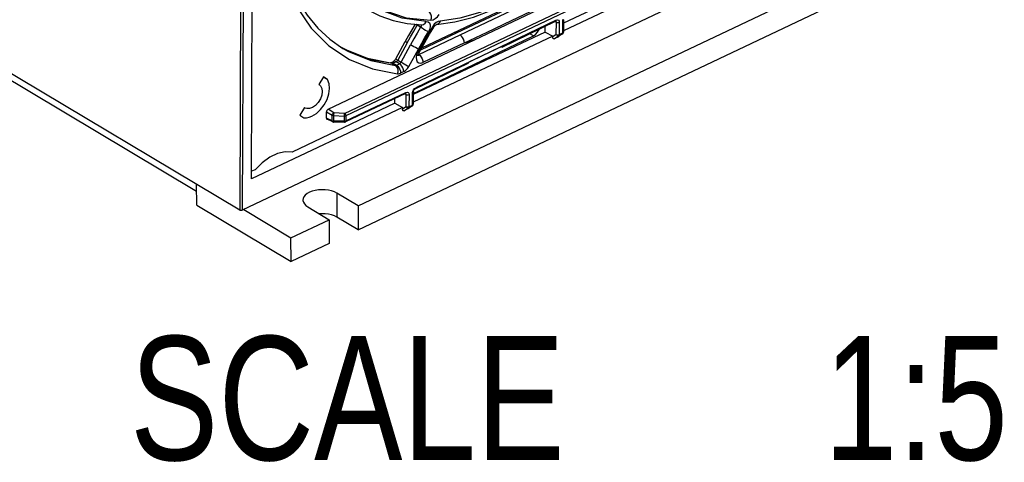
# Model space of a CAD drawing. Extents: x 0 to 594, y 0 to 420.
# Tile 23 of 41: x 535 to 562, y 70 to 82. Entities that reach past the tile are written whole.
import ezdxf

# ---------------------------------------------------------------- set-up
doc = ezdxf.new("R2010")
doc.units = 0
doc.header["$LTSCALE"] = 32.67
doc.layers.get('0').update_dxf_attribs({"linetype": 'CONTINUOUS'})
doc.styles.get("Standard").update_dxf_attribs({"font": 'txt', "width": 0.8})

msp = doc.modelspace()

# ---------------------------------------------------------------- linework, layer by layer
at = {"color": 9, "linetype": 'CONTINUOUS'}
for p, q in [((541.001, 108.14), (540.885, 77.091)), ((541.071, 108.137), (540.955, 77.089)), ((543.846, 79.826), (553.248, 84.286)), ((553.285, 84.213), (543.884, 79.753)), ((549.822, 82.457), (545.855, 80.552)), ((545.899, 82.313), (545.914, 82.34)), ((546.008, 82.332), (546.014, 82.317)), ((546.381, 82.341), (546.33, 82.275)), ((546.437, 82.39), (546.381, 82.341)), ((549.79, 82.418), (549.829, 82.399)), ((549.817, 82.435), (549.808, 82.427)), ((549.822, 82.457), (549.817, 82.435)), ((549.826, 82.417), (549.829, 82.399)), ((549.828, 82.051), (549.829, 82.399)), ((549.912, 82.398), (549.91, 82.05)), ((550.013, 82.099), (550.014, 82.448)), ((550.014, 82.448), (550.021, 82.49)), ((545.993, 82.257), (545.899, 82.313)), ((547.017, 82.098), (545.99, 81.611)), ((549.179, 82.015), (549.079, 82.077)), ((550.001, 82.07), (549.899, 82.021)), ((549.91, 82.05), (550.013, 82.099)), ((550.007, 82.073), (550.001, 82.07)), ((550.011, 82.087), (550.013, 82.099)), ((545.617, 81.819), (545.349, 81.331)), ((545.941, 81.487), (547.11, 82.042)), ((547.23, 81.818), (546.06, 81.263)), ((549.828, 82.051), (549.726, 81.985)), ((549.769, 81.936), (549.899, 82.021)), ((549.892, 81.995), (549.886, 81.992)), ((543.86, 81.63), (543.776, 81.678)), ((544.497, 81.373), (543.86, 81.63)), ((545.442, 81.275), (545.71, 81.763)), ((545.664, 81.154), (545.933, 81.642)), ((545.913, 81.554), (545.881, 81.477)), ((545.961, 81.642), (545.913, 81.554)), ((545.933, 81.642), (545.961, 81.642)), ((545.191, 81.239), (544.497, 81.373)), ((544.59, 81.317), (545.284, 81.183)), ((545.14, 81.254), (545.147, 81.257)), ((545.191, 81.239), (545.148, 81.253)), ((545.191, 81.239), (545.284, 81.183)), ((545.303, 81.285), (545.218, 81.244)), ((545.218, 81.244), (545.311, 81.188)), ((545.396, 81.229), (545.303, 81.285)), ((545.311, 81.188), (545.396, 81.229)), ((545.349, 81.331), (545.442, 81.275)), ((545.93, 81.485), (545.941, 81.487)), ((545.932, 81.492), (545.941, 81.487)), ((545.516, 81.005), (545.431, 80.964)), ((543.883, 79.614), (545.578, 80.418)), ((545.573, 80.397), (545.563, 80.388)), ((545.578, 80.418), (545.573, 80.397)), ((545.765, 80.062), (545.766, 80.408)), ((545.766, 80.408), (545.773, 80.45)), ((545.773, 80.45), (545.792, 80.492)), ((545.786, 80.432), (545.829, 80.405)), ((545.792, 80.492), (545.821, 80.528)), ((545.821, 80.528), (545.855, 80.552)), ((545.545, 80.379), (545.584, 80.361)), ((545.581, 80.378), (545.584, 80.361)), ((545.583, 80.016), (545.584, 80.361)), ((545.667, 80.359), (545.665, 80.015)), ((543.336, 79.87), (543.496, 79.774)), ((543.541, 79.846), (543.381, 79.942)), ((543.846, 79.826), (543.541, 79.846)), ((545.583, 80.016), (545.481, 79.949)), ((545.524, 79.9), (545.654, 79.986)), ((545.644, 79.958), (545.638, 79.955)), ((545.753, 80.033), (545.654, 79.986)), ((545.665, 80.015), (545.765, 80.062)), ((545.759, 80.037), (545.753, 80.033)), ((545.764, 80.05), (545.765, 80.062)), ((543.496, 79.616), (543.335, 79.692)), ((543.496, 79.616), (543.496, 79.774)), ((543.536, 79.764), (543.535, 79.607)), ((543.84, 79.606), (543.535, 79.607)), ((543.536, 79.764), (543.84, 79.745)), ((543.84, 79.606), (543.84, 79.745)), ((543.884, 79.753), (543.883, 79.614)), ((543.632, 77.572), (543.629, 76.895))]:
    msp.add_line(p, q, dxfattribs=at)
at = {"color": 7, "linetype": 'CONTINUOUS'}
for p, q in [((540.885, 77.091), (509.451, 95.847)), ((539.667, 77.624), (510.535, 95.006)), ((541.219, 77.975), (541.272, 92.29)), ((560.397, 86.311), (540.955, 77.089)), ((557.104, 85.725), (550.034, 82.371)), ((557.305, 85.605), (550.033, 82.156)), ((543.381, 79.942), (553.121, 84.563)), ((544.232, 77.214), (559.797, 84.597)), ((544.23, 76.537), (559.794, 83.92)), ((546.026, 81.675), (550.781, 83.931)), ((549.06, 83.067), (547.017, 82.098)), ((547.11, 82.042), (549.153, 83.011)), ((546.448, 82.339), (546.448, 82.339)), ((548.295, 81.7), (549.808, 82.427)), ((549.816, 82.429), (549.817, 82.429)), ((550.034, 82.472), (550.033, 82.123)), ((549.514, 82.124), (545.786, 80.356)), ((546.245, 82.059), (546.367, 82.263)), ((549.514, 82.124), (549.515, 82.286)), ((549.514, 82.124), (549.726, 82.01)), ((550.007, 82.073), (549.892, 81.995)), ((550.032, 82.117), (550.033, 82.123)), ((545.293, 81.368), (545.561, 81.856)), ((549.726, 82.01), (545.785, 80.141)), ((545.829, 80.405), (549.179, 82.015)), ((549.726, 82.01), (549.726, 81.985)), ((549.886, 81.992), (549.769, 81.936)), ((549.891, 81.995), (549.886, 81.992)), ((545.94, 81.516), (545.951, 81.539)), ((545.951, 81.539), (545.999, 81.627)), ((548.309, 81.728), (547.356, 81.27)), ((548.272, 81.702), (548.264, 81.706)), ((544.637, 81.339), (545.148, 81.253)), ((545.14, 81.254), (545.225, 81.295)), ((545.841, 80.521), (547.342, 81.242)), ((543.251, 80.858), (543.118, 80.645)), ((543.368, 80.78), (543.246, 80.849)), ((543.368, 80.78), (543.251, 80.858)), ((543.118, 80.645), (543.129, 80.638)), ((545.563, 80.388), (543.869, 79.584)), ((545.563, 80.388), (545.571, 80.391)), ((545.571, 80.391), (545.572, 80.391)), ((545.786, 80.432), (545.785, 80.086)), ((545.786, 80.393), (545.829, 80.405)), ((545.269, 80.111), (542.368, 78.734)), ((545.269, 80.111), (545.27, 80.249)), ((545.269, 80.111), (545.481, 79.997)), ((545.481, 79.997), (541.219, 77.975)), ((542.712, 79.993), (542.579, 79.78)), ((542.735, 79.978), (542.712, 79.993)), ((543.335, 79.692), (543.336, 79.87)), ((545.481, 79.997), (545.481, 79.949)), ((545.638, 79.955), (545.524, 79.9)), ((545.643, 79.958), (545.638, 79.955)), ((545.759, 80.037), (545.644, 79.958)), ((545.785, 80.08), (545.785, 80.086)), ((542.579, 79.78), (542.696, 79.702)), ((543.513, 79.584), (543.351, 79.661)), ((543.843, 79.578), (543.538, 79.578)), ((541.319, 78.237), (541.22, 78.19)), ((539.672, 77.234), (539.665, 77.819)), ((544.232, 77.214), (543.632, 77.572)), ((539.672, 77.234), (542.341, 75.641)), ((540.999, 77.11), (542.333, 76.313)), ((542.813, 77.184), (543.413, 76.825)), ((544.232, 77.214), (544.23, 76.537)), ((542.333, 76.313), (543.413, 76.825)), ((543.413, 76.825), (543.411, 76.148)), ((544.23, 76.537), (543.629, 76.895)), ((542.341, 75.641), (542.333, 76.313)), ((543.411, 76.148), (542.341, 75.641))]:
    msp.add_line(p, q, dxfattribs=at)
at = {"color": 9, "linetype": 'CONTINUOUS'}
for points in [[(546.156, 82.425), (545.478, 82.515), (544.856, 82.747), (544.327, 83.096), (543.875, 83.573), (543.511, 84.17), (543.249, 84.872), (543.096, 85.685), (543.062, 86.562), (543.153, 87.523), (543.36, 88.492)], [(543.337, 88.29), (543.158, 87.354), (543.091, 86.448), (543.135, 85.634), (543.287, 84.866), (543.544, 84.185), (543.91, 83.591), (544.378, 83.106), (544.932, 82.752), (545.584, 82.529), (546.285, 82.459)], [(548.244, 82.906), (547.667, 82.673), (547.103, 82.516), (546.55, 82.435)], [(542.49, 82.845), (542.904, 82.234), (543.405, 81.732), (543.985, 81.347), (544.635, 81.083), (545.344, 80.947)], [(546.286, 82.458), (546.299, 82.514), (546.299, 82.571), (546.286, 82.627), (546.259, 82.674), (546.222, 82.708)], [(546.285, 82.459), (546.346, 82.47), (546.408, 82.503), (546.468, 82.554), (546.518, 82.617)], [(545.899, 82.313), (545.869, 82.334), (545.856, 82.345)], [(546.035, 82.329), (546.08, 82.338), (546.124, 82.372), (546.156, 82.425)], [(546.156, 82.425), (546.205, 82.413), (546.242, 82.38), (546.261, 82.329), (546.262, 82.266), (546.245, 82.197), (546.213, 82.129)], [(546.55, 82.435), (546.494, 82.421), (546.437, 82.39)], [(546.55, 82.435), (546.523, 82.383), (546.484, 82.35), (546.448, 82.339)], [(549.814, 82.43), (549.817, 82.429), (549.826, 82.417)], [(549.822, 82.457), (549.857, 82.466), (549.886, 82.457), (549.905, 82.434), (549.912, 82.398)], [(549.829, 82.399), (549.855, 82.391), (549.885, 82.391), (549.912, 82.398)], [(550.014, 82.448), (550.031, 82.461), (550.034, 82.472)], [(545.617, 81.819), (545.709, 81.985), (545.803, 82.149), (545.899, 82.313)], [(545.993, 82.257), (545.897, 82.094), (545.803, 81.929), (545.71, 81.763)], [(545.932, 81.643), (546.025, 81.808), (546.118, 81.97), (546.213, 82.129)], [(546.33, 82.275), (546.207, 82.071), (546.084, 81.86), (545.961, 81.642)], [(546.014, 82.317), (546.01, 82.288), (545.993, 82.257)], [(546.213, 82.128), (546.176, 82.147), (546.132, 82.171), (546.084, 82.199), (546.036, 82.229), (545.993, 82.257)], [(546.367, 82.263), (546.367, 82.263), (546.356, 82.264), (546.331, 82.275)], [(547.017, 82.098), (546.98, 82.112), (546.947, 82.111), (546.939, 82.108)], [(550.001, 82.07), (550.007, 82.077), (550.011, 82.087)], [(550.013, 82.099), (550.026, 82.109), (550.033, 82.12), (550.033, 82.123)], [(545.617, 81.819), (545.585, 81.839), (545.566, 81.851), (545.561, 81.856)], [(547.23, 81.818), (547.327, 81.845), (547.424, 81.875), (547.522, 81.907)], [(549.899, 82.021), (549.88, 82.017), (549.861, 82.021), (549.842, 82.033), (549.828, 82.051)], [(549.828, 82.051), (549.854, 82.043), (549.884, 82.043), (549.91, 82.05)], [(549.91, 82.05), (549.909, 82.038), (549.905, 82.028), (549.899, 82.021)], [(543.8, 81.661), (543.954, 81.575), (544.59, 81.317)], [(545.933, 81.642), (545.895, 81.661), (545.852, 81.684), (545.803, 81.71), (545.754, 81.738), (545.71, 81.763)], [(545.913, 81.554), (545.939, 81.543), (545.95, 81.539), (545.951, 81.539)], [(545.999, 81.627), (545.999, 81.627), (545.988, 81.63), (545.961, 81.642)], [(545.147, 81.257), (545.18, 81.259), (545.218, 81.244)], [(545.218, 81.244), (545.208, 81.24), (545.199, 81.239), (545.191, 81.239)], [(545.303, 81.285), (545.266, 81.299), (545.232, 81.298), (545.225, 81.295)], [(545.293, 81.368), (545.297, 81.363), (545.316, 81.35), (545.349, 81.331)], [(545.349, 81.331), (545.336, 81.311), (545.32, 81.296), (545.303, 81.285)], [(545.396, 81.229), (545.413, 81.24), (545.429, 81.256), (545.442, 81.275)], [(545.516, 81.005), (545.51, 81.055), (545.493, 81.108), (545.467, 81.158), (545.433, 81.199), (545.396, 81.229)], [(545.442, 81.275), (545.484, 81.25), (545.532, 81.223), (545.581, 81.196), (545.627, 81.173), (545.664, 81.154)], [(545.881, 81.477), (545.868, 81.402), (545.874, 81.335), (545.9, 81.284), (545.943, 81.253), (545.998, 81.245), (546.06, 81.263)], [(545.941, 81.487), (545.978, 81.458), (546.011, 81.416), (546.038, 81.366), (546.055, 81.314), (546.06, 81.263)], [(545.284, 81.183), (545.292, 81.183), (545.301, 81.185), (545.311, 81.188)], [(545.344, 80.947), (545.356, 81.001), (545.356, 81.057), (545.343, 81.109), (545.318, 81.153), (545.284, 81.183)], [(545.311, 81.188), (545.348, 81.159), (545.381, 81.117), (545.408, 81.068), (545.425, 81.015), (545.431, 80.964)], [(545.344, 80.947), (545.371, 80.947), (545.401, 80.953), (545.431, 80.964)], [(545.516, 81.005), (545.571, 81.04), (545.622, 81.092), (545.664, 81.154)], [(545.569, 80.392), (545.572, 80.39), (545.581, 80.378)], [(545.578, 80.418), (545.612, 80.427), (545.641, 80.419), (545.66, 80.395), (545.667, 80.359)], [(545.766, 80.408), (545.783, 80.421), (545.786, 80.432)], [(545.841, 80.521), (545.85, 80.53), (545.855, 80.552)], [(545.584, 80.361), (545.61, 80.352), (545.64, 80.352), (545.667, 80.359)], [(543.496, 79.774), (543.5, 79.794), (543.51, 79.814), (543.524, 79.833), (543.541, 79.846)], [(543.541, 79.846), (543.54, 79.829), (543.538, 79.808), (543.537, 79.786), (543.536, 79.764)], [(545.654, 79.986), (545.635, 79.982), (545.616, 79.986), (545.597, 79.998), (545.583, 80.016)], [(545.583, 80.016), (545.609, 80.008), (545.639, 80.007), (545.665, 80.014)], [(545.665, 80.014), (545.664, 80.002), (545.66, 79.992), (545.654, 79.986)], [(545.753, 80.033), (545.76, 80.04), (545.764, 80.05)], [(545.765, 80.062), (545.778, 80.072), (545.785, 80.083), (545.785, 80.086)], [(543.536, 79.764), (543.521, 79.766), (543.508, 79.769), (543.496, 79.774)], [(543.496, 79.616), (543.507, 79.611), (543.521, 79.608), (543.535, 79.607)], [(543.513, 79.584), (543.509, 79.586), (543.5, 79.598), (543.496, 79.616)], [(543.535, 79.607), (543.536, 79.59), (543.537, 79.58), (543.538, 79.578)], [(543.84, 79.745), (543.841, 79.766), (543.843, 79.789), (543.844, 79.81), (543.846, 79.826)], [(543.884, 79.753), (543.871, 79.748), (543.856, 79.746), (543.84, 79.745)], [(543.84, 79.606), (543.855, 79.607), (543.87, 79.61), (543.883, 79.614)], [(543.843, 79.578), (543.842, 79.58), (543.841, 79.59), (543.84, 79.606)], [(543.846, 79.826), (543.86, 79.813), (543.873, 79.794), (543.881, 79.773), (543.884, 79.753)], [(543.883, 79.614), (543.88, 79.597), (543.872, 79.586), (543.869, 79.584)]]:
    msp.add_lwpolyline(points, dxfattribs=at)
at = {"color": 7, "linetype": 'CONTINUOUS'}
for points in [[(542.531, 82.999), (542.787, 82.596), (543.087, 82.234), (543.426, 81.921), (543.8, 81.661)], [(544.489, 82.764), (544.84, 82.585), (545.217, 82.452), (545.616, 82.366), (546.035, 82.329)], [(546.448, 82.339), (546.962, 82.411), (547.488, 82.547), (548.021, 82.746)], [(547.23, 81.818), (547.877, 82.123), (548.558, 82.446), (549.273, 82.787)], [(545.842, 82.346), (545.75, 82.19), (545.655, 82.024), (545.561, 81.856)], [(546.367, 82.263), (546.376, 82.276), (546.393, 82.297), (546.411, 82.315), (546.427, 82.328), (546.44, 82.335), (546.448, 82.339), (546.449, 82.339)], [(549.808, 82.427), (549.809, 82.427), (549.816, 82.429)], [(545.999, 81.627), (546.111, 81.828), (546.245, 82.059)], [(549.179, 82.015), (549.243, 82.058), (549.299, 82.122), (549.34, 82.197), (549.342, 82.203)], [(550.007, 82.073), (550.01, 82.076), (550.014, 82.079), (550.018, 82.083), (550.021, 82.088)], [(550.021, 82.088), (550.025, 82.094), (550.028, 82.1), (550.031, 82.108), (550.032, 82.117)], [(547.23, 81.818), (547.224, 81.868), (547.208, 81.919), (547.182, 81.968), (547.148, 82.011), (547.11, 82.042)], [(549.769, 81.936), (549.759, 81.933), (549.749, 81.934), (549.74, 81.94), (549.733, 81.95), (549.728, 81.965), (549.726, 81.985)], [(543.754, 81.693), (544.155, 81.494), (544.637, 81.339)], [(545.927, 81.457), (545.928, 81.455), (545.928, 81.456), (545.927, 81.464), (545.929, 81.477), (545.932, 81.495), (545.94, 81.516)], [(548.295, 81.7), (548.29, 81.698), (548.272, 81.702)], [(548.309, 81.728), (548.304, 81.708), (548.295, 81.7)], [(545.293, 81.368), (545.279, 81.345), (545.263, 81.325), (545.247, 81.31), (545.234, 81.3), (545.225, 81.295)], [(547.342, 81.242), (547.351, 81.25), (547.356, 81.27)], [(542.926, 79.747), (543.053, 79.825), (543.171, 79.935), (543.272, 80.07), (543.351, 80.22), (543.403, 80.376), (543.424, 80.528), (543.412, 80.665), (543.368, 80.78)], [(543.215, 80.446), (543.202, 80.342), (543.163, 80.236), (543.104, 80.136), (543.028, 80.053), (542.944, 79.993), (542.858, 79.961), (542.778, 79.961), (542.735, 79.978)], [(543.129, 80.638), (543.171, 80.6), (543.204, 80.532), (543.215, 80.446)], [(545.786, 80.432), (545.786, 80.435), (545.789, 80.451), (545.795, 80.468), (545.804, 80.485), (545.816, 80.501), (545.829, 80.513), (545.84, 80.521), (545.841, 80.521)], [(543.381, 79.942), (543.363, 79.93), (543.349, 79.912), (543.339, 79.891), (543.336, 79.87)], [(545.524, 79.9), (545.514, 79.897), (545.504, 79.899), (545.495, 79.904), (545.488, 79.915), (545.483, 79.93), (545.481, 79.949)], [(545.759, 80.037), (545.762, 80.039), (545.766, 80.042), (545.77, 80.046), (545.774, 80.051)], [(545.774, 80.051), (545.777, 80.057), (545.78, 80.063), (545.783, 80.071), (545.785, 80.08)], [(542.696, 79.702), (542.769, 79.701), (542.847, 79.716), (542.926, 79.747)], [(543.335, 79.692), (543.338, 79.674), (543.348, 79.663), (543.351, 79.661)], [(543.513, 79.584), (543.52, 79.581), (543.538, 79.578)], [(543.843, 79.578), (543.86, 79.581), (543.869, 79.584)], [(542.368, 78.734), (542.168, 78.741), (541.954, 78.691), (541.735, 78.587), (541.52, 78.433), (541.319, 78.237)], [(543.632, 77.572), (543.562, 77.608), (543.481, 77.636), (543.393, 77.656), (543.3, 77.668), (543.204, 77.671), (543.109, 77.665), (543.017, 77.65), (542.932, 77.628), (542.855, 77.597), (542.789, 77.56), (542.737, 77.518), (542.699, 77.471), (542.678, 77.421), (542.672, 77.38)], [(542.672, 77.38), (542.672, 77.37), (542.684, 77.319), (542.712, 77.27), (542.755, 77.225), (542.813, 77.184)], [(540.955, 77.089), (540.942, 77.085), (540.927, 77.083), (540.911, 77.083), (540.897, 77.086), (540.885, 77.091)], [(543.629, 76.895), (543.559, 76.93), (543.479, 76.958), (543.391, 76.979), (543.297, 76.991), (543.202, 76.994), (543.138, 76.99)]]:
    msp.add_lwpolyline(points, dxfattribs=at)

# ---------------------------------------------------------------- texts
at = {"color": 5, "linetype": 'CONTINUOUS', "width": 0.8}
for s, p in [('SCALE  ', (537.784, 70.036)), ('1:5', (557.384, 70.036))]:
    msp.add_text(s, height=3.5, dxfattribs=at).set_placement(p)

doc.saveas('drawing.dxf')
